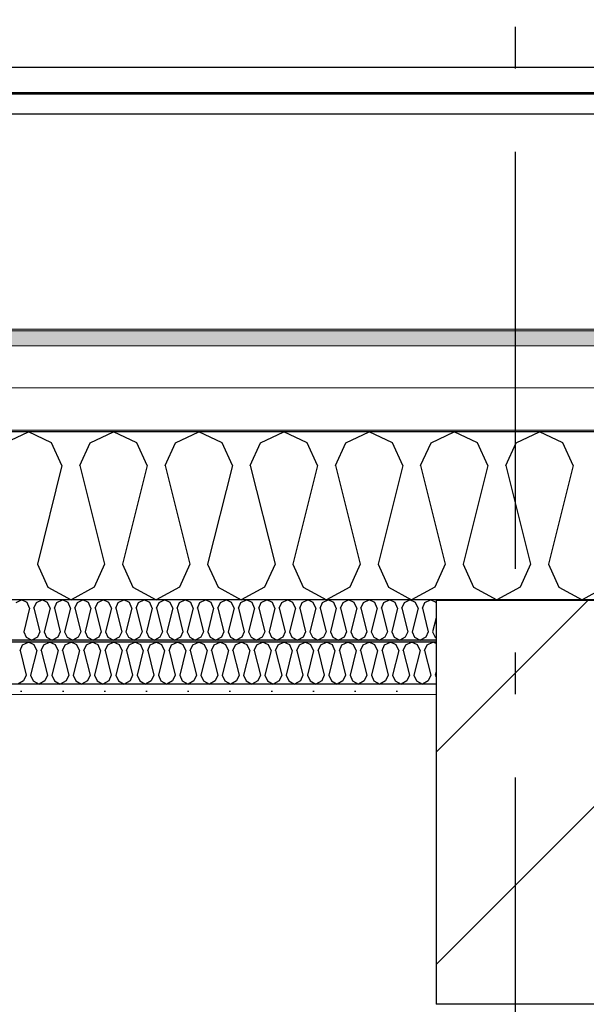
# Model space of a CAD drawing. Header units: millimetres. Extents: x -8544 to 51179, y -2070 to 13050.
# Tile 92 of 168: x 21623 to 22302, y 8328 to 9509. Entities that reach past the tile are written whole.
import ezdxf
from ezdxf.enums import TextEntityAlignment as Align

# ---------------------------------------------------------------- set-up
doc = ezdxf.new("R2010")
doc.units = ezdxf.units.MM
doc.header["$LTSCALE"] = 0.5
doc.header["$MEASUREMENT"] = 0
doc.linetypes.add('Akselinje', pattern=[1500, 1000, -200, 100, -200])
doc.linetypes.add('PLINE', pattern=[0])
for name, color, linetype in [('223- Bjelker', 7, 'Continuous'), ('223- Bjelker (Skravur)', 7, 'Continuous'), ('256- Faste himlinger og overflatebehandling (Skravur)(Nye konstruksjoner)', 7, 'Continuous'), ('256- Faste himlinger og overflatebehandling(Nye konstruksjoner)', 7, 'Continuous'), ('261- Primærkonstruksjon (tak)', 7, 'Continuous'), ('261- Primærkonstruksjon (tak) (Skravur)', 7, 'Continuous'), ('262- Taktekking (Skravur)(Nye konstruksjoner)', 7, 'Continuous'), ('265- Gesimser_ takrenner og nedløp(Nye konstruksjoner)', 7, 'Continuous'), ('82-- Modullinjer', 7, 'Continuous')]:
    doc.layers.add(name, color=color, linetype=linetype)
doc.layers.add('236- Innvendig kledning og overflate(Nye konstruksjoner)', color=7, linetype='Continuous', lineweight=0)
doc.layers.add('262- Taktekking(Nye konstruksjoner)', color=7, linetype='Continuous', lineweight=0)
doc.styles.add('GENERATED_STYLE_1', font='arial.ttf')

# ---------------------------------------------------------------- blocks, each defined once
blk = doc.blocks.new('*X5')
at = {"layer": '261- Primærkonstruksjon (tak) (Skravur)', "linetype": 'PLINE'}
for p, q in [((21605.7, 9001.4), (21633.5, 9014.6)), ((21661.4, 9001.4), (21633.5, 9014.6)), ((21707.7, 9001.4), (21735.6, 9014.6)), ((21763.4, 9001.4), (21735.6, 9014.6)), ((21809.8, 9001.4), (21837.6, 9014.6)), ((21865.5, 9001.4), (21837.6, 9014.6)), ((21911.8, 9001.4), (21939.7, 9014.6)), ((21967.5, 9001.4), (21939.7, 9014.6)), ((22013.8, 9001.4), (22041.7, 9014.6)), ((22069.6, 9001.4), (22041.7, 9014.6)), ((22115.9, 9001.4), (22143.8, 9014.6)), ((22171.6, 9001.4), (22143.8, 9014.6)), ((22217.9, 9001.4), (22245.8, 9014.6)), ((22273.7, 9001.4), (22245.8, 9014.6)), ((21673.8, 8974.1), (21661.4, 9001.4)), ((21695.3, 8974.1), (21707.7, 9001.4)), ((21775.9, 8974.1), (21763.4, 9001.4)), ((21797.3, 8974.1), (21809.8, 9001.4)), ((21877.9, 8974.1), (21865.5, 9001.4)), ((21899.4, 8974.1), (21911.8, 9001.4)), ((21980, 8974.1), (21967.5, 9001.4)), ((22001.4, 8974.1), (22013.8, 9001.4)), ((22082, 8974.1), (22069.6, 9001.4)), ((22103.5, 8974.1), (22115.9, 9001.4)), ((22184.1, 8974.1), (22171.6, 9001.4)), ((22205.5, 8974.1), (22217.9, 9001.4)), ((22286.1, 8974.1), (22273.7, 9001.4)), ((21673.8, 8974.1), (21644.3, 8855.8)), ((21695.3, 8974.1), (21724.9, 8855.8)), ((21775.9, 8974.1), (21746.3, 8855.8)), ((21797.3, 8974.1), (21826.9, 8855.8)), ((21877.9, 8974.1), (21848.3, 8855.8)), ((21899.4, 8974.1), (21929, 8855.8)), ((21980, 8974.1), (21950.4, 8855.8)), ((22001.4, 8974.1), (22031, 8855.8)), ((22082, 8974.1), (22052.4, 8855.8)), ((22103.5, 8974.1), (22133, 8855.8)), ((22184.1, 8974.1), (22154.5, 8855.8)), ((22205.5, 8974.1), (22235.1, 8855.8)), ((22286.1, 8974.1), (22256.5, 8855.8)), ((21644.3, 8855.8), (21656.7, 8828.4)), ((21724.9, 8855.8), (21712.4, 8828.4)), ((21746.3, 8855.8), (21758.7, 8828.4)), ((21826.9, 8855.8), (21814.5, 8828.4)), ((21848.3, 8855.8), (21860.8, 8828.4)), ((21929, 8855.8), (21916.5, 8828.4)), ((21950.4, 8855.8), (21962.8, 8828.4)), ((22031, 8855.8), (22018.6, 8828.4)), ((22052.4, 8855.8), (22064.9, 8828.4)), ((22133, 8855.8), (22120.6, 8828.4)), ((22154.5, 8855.8), (22166.9, 8828.4)), ((22235.1, 8855.8), (22222.6, 8828.4)), ((22256.5, 8855.8), (22269, 8828.4)), ((21656.7, 8828.4), (21684.6, 8812.9)), ((21712.4, 8828.4), (21684.6, 8812.9)), ((21758.7, 8828.4), (21786.6, 8812.9)), ((21814.5, 8828.4), (21786.6, 8812.9)), ((21860.8, 8828.4), (21888.6, 8812.9)), ((21916.5, 8828.4), (21888.6, 8812.9)), ((21962.8, 8828.4), (21990.7, 8812.9)), ((22018.6, 8828.4), (21990.7, 8812.9)), ((22064.9, 8828.4), (22092.7, 8812.9)), ((22120.6, 8828.4), (22092.7, 8812.9)), ((22166.9, 8828.4), (22194.8, 8812.9)), ((22222.6, 8828.4), (22194.8, 8812.9)), ((22269, 8828.4), (22296.8, 8812.9)), ((22324.7, 8828.4), (22296.8, 8812.9))]:
    blk.add_line(p, q, dxfattribs=at)
blk = doc.blocks.new('*X44')
at = {"layer": '256- Faste himlinger og overflatebehandling (Skravur)(Nye konstruksjoner)', "linetype": 'PLINE'}
for p, q in [((21618.7, 8809.7), (21625.4, 8812.9)), ((21632.1, 8809.7), (21625.4, 8812.9)), ((21635, 8803.2), (21632.1, 8809.7)), ((21640.2, 8803.2), (21643.2, 8809.7)), ((21643.2, 8809.7), (21649.9, 8812.9)), ((21656.6, 8809.7), (21649.9, 8812.9)), ((21659.5, 8803.2), (21656.6, 8809.7)), ((21664.7, 8803.2), (21667.7, 8809.7)), ((21667.7, 8809.7), (21674.4, 8812.9)), ((21681, 8809.7), (21674.4, 8812.9)), ((21684, 8803.2), (21681, 8809.7)), ((21689.2, 8803.2), (21692.2, 8809.7)), ((21692.2, 8809.7), (21698.8, 8812.9)), ((21705.5, 8809.7), (21698.8, 8812.9)), ((21708.5, 8803.2), (21705.5, 8809.7)), ((21713.7, 8803.2), (21716.6, 8809.7)), ((21716.6, 8809.7), (21723.3, 8812.9)), ((21730, 8809.7), (21723.3, 8812.9)), ((21733, 8803.2), (21730, 8809.7)), ((21738.2, 8803.2), (21741.1, 8809.7)), ((21741.1, 8809.7), (21747.8, 8812.9)), ((21754.5, 8809.7), (21747.8, 8812.9)), ((21757.5, 8803.2), (21754.5, 8809.7)), ((21762.6, 8803.2), (21765.6, 8809.7)), ((21765.6, 8809.7), (21772.3, 8812.9)), ((21779, 8809.7), (21772.3, 8812.9)), ((21782, 8803.2), (21779, 8809.7)), ((21787.1, 8803.2), (21790.1, 8809.7)), ((21790.1, 8809.7), (21796.8, 8812.9)), ((21803.5, 8809.7), (21796.8, 8812.9)), ((21806.5, 8803.2), (21803.5, 8809.7)), ((21811.6, 8803.2), (21814.6, 8809.7)), ((21814.6, 8809.7), (21821.3, 8812.9)), ((21828, 8809.7), (21821.3, 8812.9)), ((21831, 8803.2), (21828, 8809.7)), ((21836.1, 8803.2), (21839.1, 8809.7)), ((21839.1, 8809.7), (21845.8, 8812.9)), ((21852.5, 8809.7), (21845.8, 8812.9)), ((21855.5, 8803.2), (21852.5, 8809.7)), ((21860.6, 8803.2), (21863.6, 8809.7)), ((21863.6, 8809.7), (21870.3, 8812.9)), ((21877, 8809.7), (21870.3, 8812.9)), ((21880, 8803.2), (21877, 8809.7)), ((21885.1, 8803.2), (21888.1, 8809.7)), ((21888.1, 8809.7), (21894.8, 8812.9)), ((21901.5, 8809.7), (21894.8, 8812.9)), ((21904.4, 8803.2), (21901.5, 8809.7)), ((21909.6, 8803.2), (21912.6, 8809.7)), ((21912.6, 8809.7), (21919.3, 8812.9)), ((21925.9, 8809.7), (21919.3, 8812.9)), ((21928.9, 8803.2), (21925.9, 8809.7)), ((21934.1, 8803.2), (21937.1, 8809.7)), ((21937.1, 8809.7), (21943.8, 8812.9)), ((21950.4, 8809.7), (21943.8, 8812.9)), ((21953.4, 8803.2), (21950.4, 8809.7)), ((21958.6, 8803.2), (21961.6, 8809.7)), ((21961.6, 8809.7), (21968.2, 8812.9)), ((21974.9, 8809.7), (21968.2, 8812.9)), ((21977.9, 8803.2), (21974.9, 8809.7)), ((21983.1, 8803.2), (21986, 8809.7)), ((21986, 8809.7), (21992.7, 8812.9)), ((21999.4, 8809.7), (21992.7, 8812.9)), ((22002.4, 8803.2), (21999.4, 8809.7)), ((22007.6, 8803.2), (22010.5, 8809.7)), ((22010.5, 8809.7), (22017.2, 8812.9)), ((22023.9, 8809.7), (22017.2, 8812.9)), ((22026.9, 8803.2), (22023.9, 8809.7)), ((22032, 8803.2), (22035, 8809.7)), ((22035, 8809.7), (22041.7, 8812.9)), ((22048.4, 8809.7), (22041.7, 8812.9)), ((22051.4, 8803.2), (22048.4, 8809.7)), ((22056.5, 8803.2), (22059.5, 8809.7)), ((22059.5, 8809.7), (22066.2, 8812.9)), ((22072.9, 8809.7), (22066.2, 8812.9)), ((22075.9, 8803.2), (22072.9, 8809.7)), ((22081, 8803.2), (22084, 8809.7)), ((22084, 8809.7), (22090.7, 8812.9)), ((22097.4, 8809.7), (22090.7, 8812.9)), ((22100.4, 8803.2), (22097.4, 8809.7)), ((22105.5, 8803.2), (22108.5, 8809.7)), ((22108.5, 8809.7), (22115.2, 8812.9)), ((22121.9, 8809.7), (22115.2, 8812.9)), ((22121.9, 8809.6), (22121.9, 8809.7)), ((21635, 8803.2), (21627.9, 8774.8)), ((21640.2, 8803.2), (21647.3, 8774.8)), ((21659.5, 8803.2), (21652.4, 8774.8)), ((21664.7, 8803.2), (21671.8, 8774.8)), ((21684, 8803.2), (21676.9, 8774.8)), ((21689.2, 8803.2), (21696.3, 8774.8)), ((21708.5, 8803.2), (21701.4, 8774.8)), ((21713.7, 8803.2), (21720.8, 8774.8)), ((21733, 8803.2), (21725.9, 8774.8)), ((21738.2, 8803.2), (21745.3, 8774.8)), ((21757.5, 8803.2), (21750.4, 8774.8)), ((21762.6, 8803.2), (21769.7, 8774.8)), ((21782, 8803.2), (21774.9, 8774.8)), ((21787.1, 8803.2), (21794.2, 8774.8)), ((21806.5, 8803.2), (21799.4, 8774.8)), ((21811.6, 8803.2), (21818.7, 8774.8)), ((21831, 8803.2), (21823.9, 8774.8)), ((21836.1, 8803.2), (21843.2, 8774.8)), ((21855.5, 8803.2), (21848.4, 8774.8)), ((21860.6, 8803.2), (21867.7, 8774.8)), ((21880, 8803.2), (21872.9, 8774.8)), ((21885.1, 8803.2), (21892.2, 8774.8)), ((21904.4, 8803.2), (21897.3, 8774.8)), ((21909.6, 8803.2), (21916.7, 8774.8)), ((21928.9, 8803.2), (21921.8, 8774.8)), ((21934.1, 8803.2), (21941.2, 8774.8)), ((21953.4, 8803.2), (21946.3, 8774.8)), ((21958.6, 8803.2), (21965.7, 8774.8)), ((21977.9, 8803.2), (21970.8, 8774.8)), ((21983.1, 8803.2), (21990.2, 8774.8)), ((22002.4, 8803.2), (21995.3, 8774.8)), ((22007.6, 8803.2), (22014.7, 8774.8)), ((22026.9, 8803.2), (22019.8, 8774.8)), ((22032, 8803.2), (22039.1, 8774.8)), ((22051.4, 8803.2), (22044.3, 8774.8)), ((22056.5, 8803.2), (22063.6, 8774.8)), ((22075.9, 8803.2), (22068.8, 8774.8)), ((22081, 8803.2), (22088.1, 8774.8)), ((22100.4, 8803.2), (22093.3, 8774.8)), ((22105.5, 8803.2), (22112.6, 8774.8)), ((22121.9, 8791.4), (22117.8, 8774.8)), ((21627.9, 8774.8), (21630.9, 8768.2)), ((21647.3, 8774.8), (21644.3, 8768.2)), ((21652.4, 8774.8), (21655.4, 8768.2)), ((21671.8, 8774.8), (21668.8, 8768.2)), ((21676.9, 8774.8), (21679.9, 8768.2)), ((21696.3, 8774.8), (21693.3, 8768.2)), ((21701.4, 8774.8), (21704.4, 8768.2)), ((21720.8, 8774.8), (21717.8, 8768.2)), ((21725.9, 8774.8), (21728.9, 8768.2)), ((21745.3, 8774.8), (21742.3, 8768.2)), ((21750.4, 8774.8), (21753.4, 8768.2)), ((21769.7, 8774.8), (21766.8, 8768.2)), ((21774.9, 8774.8), (21777.9, 8768.2)), ((21794.2, 8774.8), (21791.2, 8768.2)), ((21799.4, 8774.8), (21802.4, 8768.2)), ((21818.7, 8774.8), (21815.7, 8768.2)), ((21823.9, 8774.8), (21826.9, 8768.2)), ((21843.2, 8774.8), (21840.2, 8768.2)), ((21848.4, 8774.8), (21851.3, 8768.2)), ((21867.7, 8774.8), (21864.7, 8768.2)), ((21872.9, 8774.8), (21875.8, 8768.2)), ((21892.2, 8774.8), (21889.2, 8768.2)), ((21897.3, 8774.8), (21900.3, 8768.2)), ((21916.7, 8774.8), (21913.7, 8768.2)), ((21921.8, 8774.8), (21924.8, 8768.2)), ((21941.2, 8774.8), (21938.2, 8768.2)), ((21946.3, 8774.8), (21949.3, 8768.2)), ((21965.7, 8774.8), (21962.7, 8768.2)), ((21970.8, 8774.8), (21973.8, 8768.2)), ((21990.2, 8774.8), (21987.2, 8768.2)), ((21995.3, 8774.8), (21998.3, 8768.2)), ((22014.7, 8774.8), (22011.7, 8768.2)), ((22019.8, 8774.8), (22022.8, 8768.2)), ((22039.1, 8774.8), (22036.2, 8768.2)), ((22044.3, 8774.8), (22047.3, 8768.2)), ((22063.6, 8774.8), (22060.6, 8768.2)), ((22068.8, 8774.8), (22071.8, 8768.2)), ((22088.1, 8774.8), (22085.1, 8768.2)), ((22093.3, 8774.8), (22096.3, 8768.2)), ((22112.6, 8774.8), (22109.6, 8768.2)), ((22117.8, 8774.8), (22120.7, 8768.2)), ((21630.9, 8768.2), (21637.6, 8764.5)), ((21644.3, 8768.2), (21637.6, 8764.5)), ((21655.4, 8768.2), (21662.1, 8764.5)), ((21668.8, 8768.2), (21662.1, 8764.5)), ((21679.9, 8768.2), (21686.6, 8764.5)), ((21693.3, 8768.2), (21686.6, 8764.5)), ((21704.4, 8768.2), (21711.1, 8764.5)), ((21717.8, 8768.2), (21711.1, 8764.5)), ((21728.9, 8768.2), (21735.6, 8764.5)), ((21742.3, 8768.2), (21735.6, 8764.5)), ((21753.4, 8768.2), (21760.1, 8764.5)), ((21766.8, 8768.2), (21760.1, 8764.5)), ((21777.9, 8768.2), (21784.6, 8764.5)), ((21791.2, 8768.2), (21784.6, 8764.5)), ((21802.4, 8768.2), (21809.1, 8764.5)), ((21815.7, 8768.2), (21809.1, 8764.5)), ((21826.9, 8768.2), (21833.5, 8764.5)), ((21840.2, 8768.2), (21833.5, 8764.5)), ((21851.3, 8768.2), (21858, 8764.5)), ((21864.7, 8768.2), (21858, 8764.5)), ((21875.8, 8768.2), (21882.5, 8764.5)), ((21889.2, 8768.2), (21882.5, 8764.5)), ((21900.3, 8768.2), (21907, 8764.5)), ((21913.7, 8768.2), (21907, 8764.5)), ((21924.8, 8768.2), (21931.5, 8764.5)), ((21938.2, 8768.2), (21931.5, 8764.5)), ((21949.3, 8768.2), (21956, 8764.5)), ((21962.7, 8768.2), (21956, 8764.5)), ((21973.8, 8768.2), (21980.5, 8764.5)), ((21987.2, 8768.2), (21980.5, 8764.5)), ((21998.3, 8768.2), (22005, 8764.5)), ((22011.7, 8768.2), (22005, 8764.5)), ((22022.8, 8768.2), (22029.5, 8764.5)), ((22036.2, 8768.2), (22029.5, 8764.5)), ((22047.3, 8768.2), (22054, 8764.5)), ((22060.6, 8768.2), (22054, 8764.5)), ((22071.8, 8768.2), (22078.5, 8764.5)), ((22085.1, 8768.2), (22078.5, 8764.5)), ((22096.3, 8768.2), (22102.9, 8764.5)), ((22109.6, 8768.2), (22102.9, 8764.5)), ((22120.7, 8768.2), (22121.9, 8767.5))]:
    blk.add_line(p, q, dxfattribs=at)
blk = doc.blocks.new('*X45')
at = {"layer": '256- Faste himlinger og overflatebehandling (Skravur)(Nye konstruksjoner)', "linetype": 'PLINE'}
for p, q in [((21626.6, 8759.2), (21633.5, 8762.4)), ((21640.5, 8759.2), (21633.5, 8762.4)), ((21652.1, 8759.2), (21659, 8762.4)), ((21666, 8759.2), (21659, 8762.4)), ((21677.6, 8759.2), (21684.6, 8762.4)), ((21691.5, 8759.2), (21684.6, 8762.4)), ((21703.1, 8759.2), (21710.1, 8762.4)), ((21717, 8759.2), (21710.1, 8762.4)), ((21728.6, 8759.2), (21735.6, 8762.4)), ((21742.5, 8759.2), (21735.6, 8762.4)), ((21754.1, 8759.2), (21761.1, 8762.4)), ((21768.1, 8759.2), (21761.1, 8762.4)), ((21779.6, 8759.2), (21786.6, 8762.4)), ((21793.6, 8759.2), (21786.6, 8762.4)), ((21805.1, 8759.2), (21812.1, 8762.4)), ((21819.1, 8759.2), (21812.1, 8762.4)), ((21830.7, 8759.2), (21837.6, 8762.4)), ((21844.6, 8759.2), (21837.6, 8762.4)), ((21856.2, 8759.2), (21863.1, 8762.4)), ((21870.1, 8759.2), (21863.1, 8762.4)), ((21881.7, 8759.2), (21888.6, 8762.4)), ((21895.6, 8759.2), (21888.6, 8762.4)), ((21907.2, 8759.2), (21914.2, 8762.4)), ((21921.1, 8759.2), (21914.2, 8762.4)), ((21932.7, 8759.2), (21939.7, 8762.4)), ((21946.6, 8759.2), (21939.7, 8762.4)), ((21958.2, 8759.2), (21965.2, 8762.4)), ((21972.1, 8759.2), (21965.2, 8762.4)), ((21983.7, 8759.2), (21990.7, 8762.4)), ((21997.7, 8759.2), (21990.7, 8762.4)), ((22009.2, 8759.2), (22016.2, 8762.4)), ((22023.2, 8759.2), (22016.2, 8762.4)), ((22034.7, 8759.2), (22041.7, 8762.4)), ((22048.7, 8759.2), (22041.7, 8762.4)), ((22060.3, 8759.2), (22067.2, 8762.4)), ((22074.2, 8759.2), (22067.2, 8762.4)), ((22085.8, 8759.2), (22092.7, 8762.4)), ((22099.7, 8759.2), (22092.7, 8762.4)), ((22111.3, 8759.2), (22118.2, 8762.4)), ((22121.9, 8760.7), (22118.2, 8762.4)), ((21623.5, 8752.3), (21626.6, 8759.2)), ((21623.5, 8752.3), (21630.9, 8722.7)), ((21643.6, 8752.3), (21636.2, 8722.7)), ((21643.6, 8752.3), (21640.5, 8759.2)), ((21649, 8752.3), (21652.1, 8759.2)), ((21649, 8752.3), (21656.4, 8722.7)), ((21669.1, 8752.3), (21661.7, 8722.7)), ((21669.1, 8752.3), (21666, 8759.2)), ((21674.5, 8752.3), (21677.6, 8759.2)), ((21674.5, 8752.3), (21681.9, 8722.7)), ((21694.6, 8752.3), (21687.2, 8722.7)), ((21694.6, 8752.3), (21691.5, 8759.2)), ((21700, 8752.3), (21703.1, 8759.2)), ((21700, 8752.3), (21707.4, 8722.7)), ((21720.1, 8752.3), (21712.7, 8722.7)), ((21720.1, 8752.3), (21717, 8759.2)), ((21725.5, 8752.3), (21728.6, 8759.2)), ((21725.5, 8752.3), (21732.9, 8722.7)), ((21745.7, 8752.3), (21738.3, 8722.7)), ((21745.7, 8752.3), (21742.5, 8759.2)), ((21751, 8752.3), (21754.1, 8759.2)), ((21751, 8752.3), (21758.4, 8722.7)), ((21771.2, 8752.3), (21763.8, 8722.7)), ((21771.2, 8752.3), (21768.1, 8759.2)), ((21776.5, 8752.3), (21779.6, 8759.2)), ((21776.5, 8752.3), (21783.9, 8722.7)), ((21796.7, 8752.3), (21789.3, 8722.7)), ((21796.7, 8752.3), (21793.6, 8759.2)), ((21802, 8752.3), (21805.1, 8759.2)), ((21802, 8752.3), (21809.4, 8722.7)), ((21822.2, 8752.3), (21814.8, 8722.7)), ((21822.2, 8752.3), (21819.1, 8759.2)), ((21827.5, 8752.3), (21830.7, 8759.2)), ((21827.5, 8752.3), (21834.9, 8722.7)), ((21847.7, 8752.3), (21840.3, 8722.7)), ((21847.7, 8752.3), (21844.6, 8759.2)), ((21853.1, 8752.3), (21856.2, 8759.2)), ((21853.1, 8752.3), (21860.5, 8722.7)), ((21873.2, 8752.3), (21865.8, 8722.7)), ((21873.2, 8752.3), (21870.1, 8759.2)), ((21878.6, 8752.3), (21881.7, 8759.2)), ((21878.6, 8752.3), (21886, 8722.7)), ((21898.7, 8752.3), (21891.3, 8722.7)), ((21898.7, 8752.3), (21895.6, 8759.2)), ((21904.1, 8752.3), (21907.2, 8759.2)), ((21904.1, 8752.3), (21911.5, 8722.7)), ((21924.2, 8752.3), (21916.8, 8722.7)), ((21924.2, 8752.3), (21921.1, 8759.2)), ((21929.6, 8752.3), (21932.7, 8759.2)), ((21929.6, 8752.3), (21937, 8722.7)), ((21949.7, 8752.3), (21942.4, 8722.7)), ((21949.7, 8752.3), (21946.6, 8759.2)), ((21955.1, 8752.3), (21958.2, 8759.2)), ((21955.1, 8752.3), (21962.5, 8722.7)), ((21975.3, 8752.3), (21967.9, 8722.7)), ((21975.3, 8752.3), (21972.1, 8759.2)), ((21980.6, 8752.3), (21983.7, 8759.2)), ((21980.6, 8752.3), (21988, 8722.7)), ((22000.8, 8752.3), (21993.4, 8722.7)), ((22000.8, 8752.3), (21997.7, 8759.2)), ((22006.1, 8752.3), (22009.2, 8759.2)), ((22006.1, 8752.3), (22013.5, 8722.7)), ((22026.3, 8752.3), (22018.9, 8722.7)), ((22026.3, 8752.3), (22023.2, 8759.2)), ((22031.6, 8752.3), (22034.7, 8759.2)), ((22031.6, 8752.3), (22039, 8722.7)), ((22051.8, 8752.3), (22044.4, 8722.7)), ((22051.8, 8752.3), (22048.7, 8759.2)), ((22057.2, 8752.3), (22060.3, 8759.2)), ((22057.2, 8752.3), (22064.5, 8722.7)), ((22077.3, 8752.3), (22069.9, 8722.7)), ((22077.3, 8752.3), (22074.2, 8759.2)), ((22082.7, 8752.3), (22085.8, 8759.2)), ((22082.7, 8752.3), (22090.1, 8722.7)), ((22102.8, 8752.3), (22095.4, 8722.7)), ((22102.8, 8752.3), (22099.7, 8759.2)), ((22108.2, 8752.3), (22111.3, 8759.2)), ((22108.2, 8752.3), (22115.6, 8722.7)), ((22121.9, 8726.7), (22120.9, 8722.7)), ((21627.7, 8715.9), (21620.8, 8712)), ((21630.9, 8722.7), (21627.7, 8715.9)), ((21636.2, 8722.7), (21639.3, 8715.9)), ((21639.3, 8715.9), (21646.3, 8712)), ((21653.3, 8715.9), (21646.3, 8712)), ((21656.4, 8722.7), (21653.3, 8715.9)), ((21661.7, 8722.7), (21664.8, 8715.9)), ((21664.8, 8715.9), (21671.8, 8712)), ((21678.8, 8715.9), (21671.8, 8712)), ((21681.9, 8722.7), (21678.8, 8715.9)), ((21687.2, 8722.7), (21690.3, 8715.9)), ((21690.3, 8715.9), (21697.3, 8712)), ((21704.3, 8715.9), (21697.3, 8712)), ((21707.4, 8722.7), (21704.3, 8715.9)), ((21712.7, 8722.7), (21715.9, 8715.9)), ((21715.9, 8715.9), (21722.8, 8712)), ((21729.8, 8715.9), (21722.8, 8712)), ((21732.9, 8722.7), (21729.8, 8715.9)), ((21738.3, 8722.7), (21741.4, 8715.9)), ((21741.4, 8715.9), (21748.3, 8712)), ((21755.3, 8715.9), (21748.3, 8712)), ((21758.4, 8722.7), (21755.3, 8715.9)), ((21763.8, 8722.7), (21766.9, 8715.9)), ((21766.9, 8715.9), (21773.8, 8712)), ((21780.8, 8715.9), (21773.8, 8712)), ((21783.9, 8722.7), (21780.8, 8715.9)), ((21789.3, 8722.7), (21792.4, 8715.9)), ((21792.4, 8715.9), (21799.4, 8712)), ((21806.3, 8715.9), (21799.4, 8712)), ((21809.4, 8722.7), (21806.3, 8715.9)), ((21814.8, 8722.7), (21817.9, 8715.9)), ((21817.9, 8715.9), (21824.9, 8712)), ((21831.8, 8715.9), (21824.9, 8712)), ((21834.9, 8722.7), (21831.8, 8715.9)), ((21840.3, 8722.7), (21843.4, 8715.9)), ((21843.4, 8715.9), (21850.4, 8712)), ((21857.3, 8715.9), (21850.4, 8712)), ((21860.5, 8722.7), (21857.3, 8715.9)), ((21865.8, 8722.7), (21868.9, 8715.9)), ((21868.9, 8715.9), (21875.9, 8712)), ((21882.9, 8715.9), (21875.9, 8712)), ((21886, 8722.7), (21882.9, 8715.9)), ((21891.3, 8722.7), (21894.4, 8715.9)), ((21894.4, 8715.9), (21901.4, 8712)), ((21908.4, 8715.9), (21901.4, 8712)), ((21911.5, 8722.7), (21908.4, 8715.9)), ((21916.8, 8722.7), (21919.9, 8715.9)), ((21919.9, 8715.9), (21926.9, 8712)), ((21933.9, 8715.9), (21926.9, 8712)), ((21937, 8722.7), (21933.9, 8715.9)), ((21942.4, 8722.7), (21945.5, 8715.9)), ((21945.5, 8715.9), (21952.4, 8712)), ((21959.4, 8715.9), (21952.4, 8712)), ((21962.5, 8722.7), (21959.4, 8715.9)), ((21967.9, 8722.7), (21971, 8715.9)), ((21971, 8715.9), (21977.9, 8712)), ((21984.9, 8715.9), (21977.9, 8712)), ((21988, 8722.7), (21984.9, 8715.9)), ((21993.4, 8722.7), (21996.5, 8715.9)), ((21996.5, 8715.9), (22003.4, 8712)), ((22010.4, 8715.9), (22003.4, 8712)), ((22013.5, 8722.7), (22010.4, 8715.9)), ((22018.9, 8722.7), (22022, 8715.9)), ((22022, 8715.9), (22029, 8712)), ((22035.9, 8715.9), (22029, 8712)), ((22039, 8722.7), (22035.9, 8715.9)), ((22044.4, 8722.7), (22047.5, 8715.9)), ((22047.5, 8715.9), (22054.5, 8712)), ((22061.4, 8715.9), (22054.5, 8712)), ((22064.5, 8722.7), (22061.4, 8715.9)), ((22069.9, 8722.7), (22073, 8715.9)), ((22073, 8715.9), (22080, 8712)), ((22086.9, 8715.9), (22080, 8712)), ((22090.1, 8722.7), (22086.9, 8715.9)), ((22095.4, 8722.7), (22098.5, 8715.9)), ((22098.5, 8715.9), (22105.5, 8712)), ((22112.5, 8715.9), (22105.5, 8712)), ((22115.6, 8722.7), (22112.5, 8715.9)), ((22120.9, 8722.7), (22121.9, 8720.5))]:
    blk.add_line(p, q, dxfattribs=at)
blk = doc.blocks.new('Standard grid marker[9]', base_point=(22216.9, 12550))
at = {"layer": '82-- Modullinjer', "linetype": 'Akselinje'}
blk.add_line((22216.9, 12350), (22216.9, 1550), dxfattribs=at)
at = {"layer": '82-- Modullinjer', "style": 'GENERATED_STYLE_1'}
for tag, p in [('AC_MarkerText_1_0', (22216.9, 12887.5)), ('AC_MarkerText_1_1', (22216.9, 1187.5))]:
    blk.add_attdef(tag, text='', height=175, rotation=360, dxfattribs=at).set_placement(p, align=Align.TOP_CENTER)

msp = doc.modelspace()

# ---------------------------------------------------------------- hatches: boundary and pattern name
at = {"layer": '223- Bjelker (Skravur)', "linetype": 'Continuous'}
h = msp.add_hatch(dxfattribs=at)
h.set_pattern_fill('Skrålinjer_3', color=256, style=0, pattern_type=2)
h.set_pattern_definition([(45, (0, 0), (-127.2792, 127.2792), [])])
h.paths.add_polyline_path([(22121.9, 8812.2), (22121.9, 8328.1), (22311.9, 8328.1), (22311.9, 8812.2)])
at = {"layer": '256- Faste himlinger og overflatebehandling (Skravur)(Nye konstruksjoner)', "linetype": 'Continuous'}
msp.add_hatch(color=256, dxfattribs=at).paths.add_polyline_path([(22121.9, 8764.5), (18711.9, 8764.5), (18711.9, 8762.4), (22121.9, 8762.4)])
h = msp.add_hatch(dxfattribs=at)
h.set_pattern_fill('Gips', color=256, style=0, pattern_type=2)
h.set_pattern_definition([(0, (0, 0), (0, 86.60254), [0, -50]), (0, (25, 43.3), (0, 86.60254), [0, -50])])
h.paths.add_polyline_path([(18711.9, 8712), (18711.9, 8699.4), (22121.9, 8699.4), (22121.9, 8712)])
at = {"layer": '262- Taktekking (Skravur)(Nye konstruksjoner)', "linetype": 'Continuous'}
msp.add_hatch(color=256, dxfattribs=at).paths.add_polyline_path([(18466.9, 9137.7), (18466.9, 9135.6), (25981.9, 9135.6), (25991.9, 9135.6), (25991.5, 9137.7)])
h = msp.add_hatch(dxfattribs=at)
h.set_pattern_fill('Prikker_tett', color=256, style=0, pattern_type=2)
h.set_pattern_definition([(0, (0, 0), (0, 43.30127), [0, -25]), (0, (12.5, 21.65), (0, 43.30127), [0, -25])])
h.paths.add_polyline_path([(18466.9, 9014.6), (26011.9, 9014.6), (26011.9, 9016.6), (18466.9, 9016.6)])
at = {"layer": '262- Taktekking(Nye konstruksjoner)', "linetype": 'Continuous'}
msp.add_hatch(color=256, dxfattribs=at).paths.add_polyline_path([(18466.9, 9117.5), (25981.9, 9117.5), (25981.9, 9135.6), (18466.9, 9135.6)])

# ---------------------------------------------------------------- linework, layer by layer
at = {"layer": '223- Bjelker', "linetype": 'PLINE'}
for p, q in [((22311.9, 8812.2), (22121.9, 8812.2)), ((22121.9, 8699.4), (22121.9, 8328.1)), ((22311.9, 8328.1), (22121.9, 8328.1))]:
    msp.add_line(p, q, dxfattribs=at)
at = {"layer": '223- Bjelker', "linetype": 'PLINE', "flags": 128}
msp.add_lwpolyline([(22121.9, 8812.2), (22121.9, 8764.5), (22121.9, 8762.4), (22121.9, 8712), (22121.9, 8699.4)], dxfattribs=at)
at = {"layer": '236- Innvendig kledning og overflate(Nye konstruksjoner)', "linetype": 'PLINE'}
msp.add_line((22121.9, 8699.4), (18711.9, 8699.4), dxfattribs=at)
at = {"layer": '256- Faste himlinger og overflatebehandling(Nye konstruksjoner)', "linetype": 'PLINE'}
for p, q in [((22121.9, 8812.9), (22121.9, 8812.2)), ((22121.9, 8764.5), (18711.9, 8764.5)), ((22121.9, 8762.4), (18711.9, 8762.4)), ((22121.9, 8712), (18711.9, 8712))]:
    msp.add_line(p, q, dxfattribs=at)
at = {"layer": '261- Primærkonstruksjon (tak)', "linetype": 'PLINE'}
for p, q in [((22121.9, 8812.9), (18711.9, 8812.9)), ((22311.9, 8812.9), (22121.9, 8812.9))]:
    msp.add_line(p, q, dxfattribs=at)
at = {"layer": '261- Primærkonstruksjon (tak)', "linetype": 'PLINE', "flags": 128}
msp.add_lwpolyline([(25961.9, 9014.6), (18524.9, 9014.6), (18505.9, 9014.6), (18475.9, 9014.6), (18466.9, 9014.6), (18266.9, 9014.6)], dxfattribs=at)
at = {"layer": '262- Taktekking(Nye konstruksjoner)', "linetype": 'PLINE'}
for p, q in [((26011.9, 9137.7), (18466.9, 9137.7)), ((26011.9, 9067.1), (18466.9, 9067.1)), ((26011.9, 9016.6), (18466.9, 9016.6))]:
    msp.add_line(p, q, dxfattribs=at)
at = {"layer": '262- Taktekking(Nye konstruksjoner)', "linetype": 'PLINE', "flags": 128}
for points in [[(26011.9, 9135.6), (25991.9, 9135.6), (25981.9, 9135.6), (18466.9, 9135.6)], [(26011.9, 9117.5), (25981.9, 9117.5), (18466.9, 9117.5)]]:
    msp.add_lwpolyline(points, dxfattribs=at)
at = {"layer": '265- Gesimser_ takrenner og nedløp(Nye konstruksjoner)', "linetype": 'PLINE'}
for p, q in [((18524.9, 9451.6), (26082.5, 9451.6)), ((18524.9, 9421.4), (26025.9, 9421.4)), ((18524.9, 9419.7), (26026.9, 9419.7)), ((18524.9, 9395.7), (25981.9, 9395.7))]:
    msp.add_line(p, q, dxfattribs=at)

# ---------------------------------------------------------------- block references
at = {"layer": '256- Faste himlinger og overflatebehandling(Nye konstruksjoner)'}
for name in ['*X44', '*X45']:
    msp.add_blockref(name, (0, 0), dxfattribs=at)
at = {"layer": '261- Primærkonstruksjon (tak)'}
msp.add_blockref('*X5', (0, 0), dxfattribs=at)
at = {"layer": '82-- Modullinjer', "linetype": 'PLINE'}
msp.add_blockref('Standard grid marker[9]', (22216.9, 12550), dxfattribs=at)

doc.saveas('drawing.dxf')
